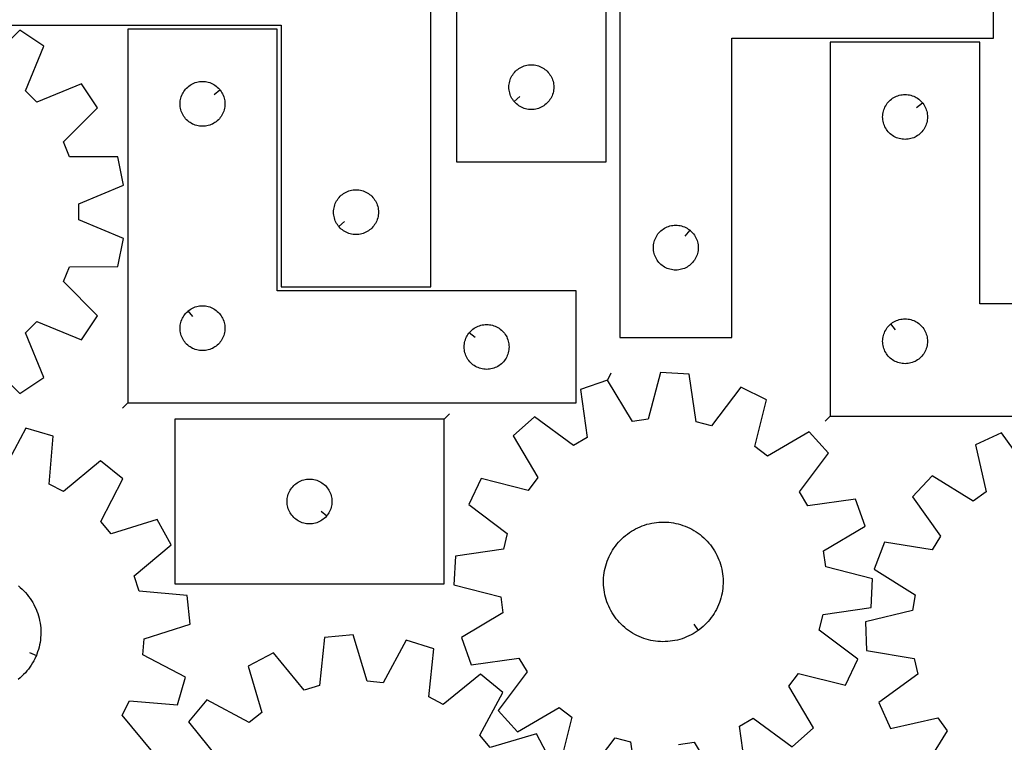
# Model space of a CAD drawing. Header units: millimetres. Extents: x 7 to 1243, y 7 to 1753.
# Tile 13 of 18: x 521 to 916, y 878 to 1168. Entities that reach past the tile are written whole.
import ezdxf

# ---------------------------------------------------------------- set-up
doc = ezdxf.new("R2010")
doc.units = ezdxf.units.MM
doc.layers.add('CUT', color=7, linetype='CONTINUOUS', true_color=0x000000)
doc.layers.add('LEADIN', color=1, linetype='CONTINUOUS', true_color=0xff0000)

msp = doc.modelspace()

# ---------------------------------------------------------------- linework, layer by layer
at = {"layer": 'CUT'}
for points in [[(756.644321, 1260.642922), (576.644321, 1260.642922), (576.644321, 1215.642922), (696.644321, 1215.642922), (696.644321, 1110.642922), (756.644321, 1110.642922)], [(762.101918, 1220.240147), (762.101918, 1040.240147), (807.101918, 1040.240147), (807.101918, 1160.240147), (912.101918, 1160.240147), (912.101918, 1220.240147)], [(686.29343, 1210.482277), (506.29343, 1210.482277), (506.29343, 1165.482277), (626.29343, 1165.482277), (626.29343, 1060.482277), (686.29343, 1060.482277)], [(564.693625, 1013.917203), (744.693625, 1013.917203), (744.693625, 1058.917203), (624.693625, 1058.917203), (624.693625, 1163.917203), (564.693625, 1163.917203)], [(846.606528, 1008.681851), (1026.606528, 1008.681851), (1026.606528, 1053.681851), (906.606528, 1053.681851), (906.606528, 1158.681851), (846.606528, 1158.681851)], [(719.690952, 1134.936439), (719.504141, 1135.164069), (719.161095, 1135.64279), (718.850093, 1136.142922), (718.572467, 1136.662324), (718.329405, 1137.198771), (718.12195, 1137.749967), (717.950989, 1138.313551), (717.817254, 1138.887109), (717.721317, 1139.468186), (717.663591, 1140.054294), (717.644321, 1140.642922), (717.663591, 1141.23155), (717.721317, 1141.817658), (717.817254, 1142.398735), (717.950989, 1142.972293), (718.12195, 1143.535877), (718.329405, 1144.087073), (718.572467, 1144.62352), (718.850093, 1145.142922), (719.161095, 1145.643054), (719.504141, 1146.121775), (719.877763, 1146.577034), (720.28036, 1147.006883), (720.710209, 1147.40948), (721.165468, 1147.783102), (721.644189, 1148.126149), (722.144321, 1148.437151), (722.663723, 1148.714777), (723.20017, 1148.957838), (723.751366, 1149.165293), (724.31495, 1149.336254), (724.888508, 1149.46999), (725.469586, 1149.565926), (726.055693, 1149.623652), (726.644321, 1149.642922), (727.232949, 1149.623652), (727.819057, 1149.565926), (728.400134, 1149.46999), (728.973693, 1149.336254), (729.537276, 1149.165293), (730.088472, 1148.957838), (730.624919, 1148.714777), (731.144321, 1148.437151), (731.644453, 1148.126149), (732.123174, 1147.783102), (732.578434, 1147.40948), (733.008282, 1147.006883), (733.41088, 1146.577034), (733.784501, 1146.121775), (734.127548, 1145.643054), (734.43855, 1145.142922), (734.716176, 1144.62352), (734.959237, 1144.087073), (735.166692, 1143.535877), (735.337654, 1142.972293), (735.471389, 1142.398735), (735.567325, 1141.817658), (735.625052, 1141.23155), (735.644321, 1140.642922), (735.625052, 1140.054294), (735.567325, 1139.468186), (735.471389, 1138.887109), (735.337654, 1138.313551), (735.166692, 1137.749967), (734.959237, 1137.198771), (734.716176, 1136.662324), (734.43855, 1136.142922), (734.127548, 1135.64279), (733.784501, 1135.164069), (733.41088, 1134.70881), (733.008282, 1134.278961), (732.578434, 1133.876364), (732.123174, 1133.502742), (731.644453, 1133.159696), (731.144321, 1132.848693), (730.624919, 1132.571067), (730.088472, 1132.328006), (729.537276, 1132.120551), (728.973693, 1131.94959), (728.400134, 1131.815854), (727.819057, 1131.719918), (727.232949, 1131.662192), (726.644321, 1131.642922), (726.055693, 1131.662192), (725.469586, 1131.719918), (724.888508, 1131.815854), (724.31495, 1131.94959), (723.751366, 1132.120551), (723.20017, 1132.328006), (722.663723, 1132.571067), (722.144321, 1132.848693), (721.644189, 1133.159696), (721.165468, 1133.502742), (720.710209, 1133.876364), (720.28036, 1134.278961), (719.877763, 1134.70881)], [(601.646995, 1139.623685), (601.833806, 1139.396056), (602.176852, 1138.917335), (602.487854, 1138.417203), (602.76548, 1137.897801), (603.008541, 1137.361354), (603.215997, 1136.810158), (603.386958, 1136.246574), (603.520693, 1135.673016), (603.616629, 1135.091939), (603.674356, 1134.505831), (603.693625, 1133.917203), (603.674356, 1133.328575), (603.616629, 1132.742467), (603.520693, 1132.16139), (603.386958, 1131.587831), (603.215997, 1131.024248), (603.008541, 1130.473052), (602.76548, 1129.936605), (602.487854, 1129.417203), (602.176852, 1128.917071), (601.833806, 1128.43835), (601.460184, 1127.983091), (601.057586, 1127.553242), (600.627738, 1127.150645), (600.172478, 1126.777023), (599.693758, 1126.433976), (599.193625, 1126.122974), (598.674224, 1125.845348), (598.137776, 1125.602287), (597.586581, 1125.394832), (597.022997, 1125.22387), (596.449438, 1125.090135), (595.868361, 1124.994199), (595.282254, 1124.936473), (594.693625, 1124.917203), (594.104997, 1124.936473), (593.51889, 1124.994199), (592.937813, 1125.090135), (592.364254, 1125.22387), (591.80067, 1125.394832), (591.249475, 1125.602287), (590.713027, 1125.845348), (590.193625, 1126.122974), (589.693493, 1126.433976), (589.214773, 1126.777023), (588.759513, 1127.150645), (588.329664, 1127.553242), (587.927067, 1127.983091), (587.553445, 1128.43835), (587.210399, 1128.917071), (586.899397, 1129.417203), (586.621771, 1129.936605), (586.37871, 1130.473052), (586.171254, 1131.024248), (586.000293, 1131.587831), (585.866558, 1132.16139), (585.770622, 1132.742467), (585.712895, 1133.328575), (585.693625, 1133.917203), (585.712895, 1134.505831), (585.770622, 1135.091939), (585.866558, 1135.673016), (586.000293, 1136.246574), (586.171254, 1136.810158), (586.37871, 1137.361354), (586.621771, 1137.897801), (586.899397, 1138.417203), (587.210399, 1138.917335), (587.553445, 1139.396056), (587.927067, 1139.851315), (588.329664, 1140.281164), (588.759513, 1140.683761), (589.214773, 1141.057383), (589.693493, 1141.400429), (590.193625, 1141.711431), (590.713027, 1141.989058), (591.249475, 1142.232119), (591.80067, 1142.439574), (592.364254, 1142.610535), (592.937813, 1142.74427), (593.51889, 1142.840207), (594.104997, 1142.897933), (594.693625, 1142.917203), (595.282254, 1142.897933), (595.868361, 1142.840207), (596.449438, 1142.74427), (597.022997, 1142.610535), (597.586581, 1142.439574), (598.137776, 1142.232119), (598.674224, 1141.989058), (599.193625, 1141.711431), (599.693758, 1141.400429), (600.172478, 1141.057383), (600.627738, 1140.683761), (601.057586, 1140.281164), (601.460184, 1139.851315)], [(883.559897, 1134.388334), (883.746708, 1134.160704), (884.089755, 1133.681983), (884.400757, 1133.181851), (884.678383, 1132.662449), (884.921444, 1132.126002), (885.128899, 1131.574806), (885.299861, 1131.011223), (885.433596, 1130.437664), (885.529532, 1129.856587), (885.587259, 1129.270479), (885.606528, 1128.681851), (885.587259, 1128.093223), (885.529532, 1127.507116), (885.433596, 1126.926038), (885.299861, 1126.35248), (885.128899, 1125.788896), (884.921444, 1125.2377), (884.678383, 1124.701253), (884.400757, 1124.181851), (884.089755, 1123.681719), (883.746708, 1123.202998), (883.373087, 1122.747739), (882.970489, 1122.31789), (882.540641, 1121.915293), (882.085381, 1121.541671), (881.60666, 1121.198625), (881.106528, 1120.887623), (880.587127, 1120.609997), (880.050679, 1120.366935), (879.499483, 1120.15948), (878.9359, 1119.988519), (878.362341, 1119.854784), (877.781264, 1119.758848), (877.195156, 1119.701121), (876.606528, 1119.681851), (876.0179, 1119.701121), (875.431793, 1119.758848), (874.850715, 1119.854784), (874.277157, 1119.988519), (873.713573, 1120.15948), (873.162377, 1120.366935), (872.62593, 1120.609997), (872.106528, 1120.887623), (871.606396, 1121.198625), (871.127675, 1121.541671), (870.672416, 1121.915293), (870.242567, 1122.31789), (869.83997, 1122.747739), (869.466348, 1123.202998), (869.123302, 1123.681719), (868.8123, 1124.181851), (868.534674, 1124.701253), (868.291613, 1125.2377), (868.084157, 1125.788896), (867.913196, 1126.35248), (867.779461, 1126.926038), (867.683525, 1127.507116), (867.625798, 1128.093223), (867.606528, 1128.681851), (867.625798, 1129.270479), (867.683525, 1129.856587), (867.779461, 1130.437664), (867.913196, 1131.011223), (868.084157, 1131.574806), (868.291613, 1132.126002), (868.534674, 1132.662449), (868.8123, 1133.181851), (869.123302, 1133.681983), (869.466348, 1134.160704), (869.83997, 1134.615964), (870.242567, 1135.045812), (870.672416, 1135.44841), (871.127675, 1135.822031), (871.606396, 1136.165078), (872.106528, 1136.47608), (872.62593, 1136.753706), (873.162377, 1136.996767), (873.713573, 1137.204222), (874.277157, 1137.375184), (874.850715, 1137.508919), (875.431793, 1137.604855), (876.0179, 1137.662582), (876.606528, 1137.681851), (877.195156, 1137.662582), (877.781264, 1137.604855), (878.362341, 1137.508919), (878.9359, 1137.375184), (879.499483, 1137.204222), (880.050679, 1136.996767), (880.587127, 1136.753706), (881.106528, 1136.47608), (881.60666, 1136.165078), (882.085381, 1135.822031), (882.540641, 1135.44841), (882.970489, 1135.045812), (883.373087, 1134.615964)], [(649.340061, 1084.775795), (649.15325, 1085.003425), (648.810204, 1085.482145), (648.499201, 1085.982277), (648.221575, 1086.501679), (647.978514, 1087.038127), (647.771059, 1087.589322), (647.600098, 1088.152906), (647.466363, 1088.726465), (647.370426, 1089.307542), (647.3127, 1089.893649), (647.29343, 1090.482277), (647.3127, 1091.070906), (647.370426, 1091.657013), (647.466363, 1092.23809), (647.600098, 1092.811649), (647.771059, 1093.375233), (647.978514, 1093.926428), (648.221575, 1094.462876), (648.499201, 1094.982277), (648.810204, 1095.48241), (649.15325, 1095.96113), (649.526872, 1096.41639), (649.929469, 1096.846239), (650.359318, 1097.248836), (650.814577, 1097.622458), (651.293298, 1097.965504), (651.79343, 1098.276506), (652.312832, 1098.554132), (652.849279, 1098.797193), (653.400475, 1099.004649), (653.964059, 1099.17561), (654.537617, 1099.309345), (655.118694, 1099.405281), (655.704802, 1099.463008), (656.29343, 1099.482277), (656.882058, 1099.463008), (657.468166, 1099.405281), (658.049243, 1099.309345), (658.622802, 1099.17561), (659.186385, 1099.004649), (659.737581, 1098.797193), (660.274028, 1098.554132), (660.79343, 1098.276506), (661.293562, 1097.965504), (661.772283, 1097.622458), (662.227542, 1097.248836), (662.657391, 1096.846239), (663.059988, 1096.41639), (663.43361, 1095.96113), (663.776657, 1095.48241), (664.087659, 1094.982277), (664.365285, 1094.462876), (664.608346, 1093.926428), (664.815801, 1093.375233), (664.986763, 1092.811649), (665.120498, 1092.23809), (665.216434, 1091.657013), (665.27416, 1091.070906), (665.29343, 1090.482277), (665.27416, 1089.893649), (665.216434, 1089.307542), (665.120498, 1088.726465), (664.986763, 1088.152906), (664.815801, 1087.589322), (664.608346, 1087.038127), (664.365285, 1086.501679), (664.087659, 1085.982277), (663.776657, 1085.482145), (663.43361, 1085.003425), (663.059988, 1084.548165), (662.657391, 1084.118316), (662.227542, 1083.715719), (661.772283, 1083.342097), (661.293562, 1082.999051), (660.79343, 1082.688049), (660.274028, 1082.410423), (659.737581, 1082.167362), (659.186385, 1081.959906), (658.622802, 1081.788945), (658.049243, 1081.65521), (657.468166, 1081.559274), (656.882058, 1081.501547), (656.29343, 1081.482277), (655.704802, 1081.501547), (655.118694, 1081.559274), (654.537617, 1081.65521), (653.964059, 1081.788945), (653.400475, 1081.959906), (652.849279, 1082.167362), (652.312832, 1082.410423), (651.79343, 1082.688049), (651.293298, 1082.999051), (650.814577, 1083.342097), (650.359318, 1083.715719), (649.929469, 1084.118316), (649.526872, 1084.548165)], [(790.3084, 1083.193516), (790.53603, 1083.006705), (790.965879, 1082.604108), (791.368476, 1082.17426), (791.742098, 1081.719), (792.085144, 1081.240279), (792.396146, 1080.740147), (792.673772, 1080.220745), (792.916834, 1079.684298), (793.124289, 1079.133102), (793.29525, 1078.569519), (793.428985, 1077.99596), (793.524921, 1077.414883), (793.582648, 1076.828775), (793.601918, 1076.240147), (793.582648, 1075.651519), (793.524921, 1075.065411), (793.428985, 1074.484334), (793.29525, 1073.910776), (793.124289, 1073.347192), (792.916834, 1072.795996), (792.673772, 1072.259549), (792.396146, 1071.740147), (792.085144, 1071.240015), (791.742098, 1070.761294), (791.368476, 1070.306035), (790.965879, 1069.876186), (790.53603, 1069.473589), (790.080771, 1069.099967), (789.60205, 1068.756921), (789.101918, 1068.445919), (788.582516, 1068.168293), (788.046069, 1067.925231), (787.494873, 1067.717776), (786.931289, 1067.546815), (786.357731, 1067.41308), (785.776653, 1067.317143), (785.190546, 1067.259417), (784.601918, 1067.240147), (784.01329, 1067.259417), (783.427182, 1067.317143), (782.846105, 1067.41308), (782.272546, 1067.546815), (781.708963, 1067.717776), (781.157767, 1067.925231), (780.62132, 1068.168293), (780.101918, 1068.445919), (779.601786, 1068.756921), (779.123065, 1069.099967), (778.667805, 1069.473589), (778.237957, 1069.876186), (777.835359, 1070.306035), (777.461738, 1070.761294), (777.118691, 1071.240015), (776.807689, 1071.740147), (776.530063, 1072.259549), (776.287002, 1072.795996), (776.079547, 1073.347192), (775.908585, 1073.910776), (775.77485, 1074.484334), (775.678914, 1075.065411), (775.621187, 1075.651519), (775.601918, 1076.240147), (775.621187, 1076.828775), (775.678914, 1077.414883), (775.77485, 1077.99596), (775.908585, 1078.569519), (776.079547, 1079.133102), (776.287002, 1079.684298), (776.530063, 1080.220745), (776.807689, 1080.740147), (777.118691, 1081.240279), (777.461738, 1081.719), (777.835359, 1082.17426), (778.237957, 1082.604108), (778.667805, 1083.006705), (779.123065, 1083.380327), (779.601786, 1083.723374), (780.101918, 1084.034376), (780.62132, 1084.312002), (781.157767, 1084.555063), (781.708963, 1084.762518), (782.272546, 1084.93348), (782.846105, 1085.067215), (783.427182, 1085.163151), (784.01329, 1085.220878), (784.601918, 1085.240147), (785.190546, 1085.220878), (785.776653, 1085.163151), (786.357731, 1085.067215), (786.931289, 1084.93348), (787.494873, 1084.762518), (788.046069, 1084.555063), (788.582516, 1084.312002), (789.101918, 1084.034376), (789.60205, 1083.723374), (790.080771, 1083.380327)], [(588.987143, 1050.870572), (589.214773, 1051.057383), (589.693493, 1051.400429), (590.193625, 1051.711431), (590.713027, 1051.989058), (591.249475, 1052.232119), (591.80067, 1052.439574), (592.364254, 1052.610535), (592.937813, 1052.74427), (593.51889, 1052.840207), (594.104997, 1052.897933), (594.693625, 1052.917203), (595.282254, 1052.897933), (595.868361, 1052.840207), (596.449438, 1052.74427), (597.022997, 1052.610535), (597.586581, 1052.439574), (598.137776, 1052.232119), (598.674224, 1051.989058), (599.193625, 1051.711431), (599.693758, 1051.400429), (600.172478, 1051.057383), (600.627738, 1050.683761), (601.057586, 1050.281164), (601.460184, 1049.851315), (601.833806, 1049.396056), (602.176852, 1048.917335), (602.487854, 1048.417203), (602.76548, 1047.897801), (603.008541, 1047.361354), (603.215997, 1046.810158), (603.386958, 1046.246574), (603.520693, 1045.673016), (603.616629, 1045.091939), (603.674356, 1044.505831), (603.693625, 1043.917203), (603.674356, 1043.328575), (603.616629, 1042.742467), (603.520693, 1042.16139), (603.386958, 1041.587831), (603.215997, 1041.024248), (603.008541, 1040.473052), (602.76548, 1039.936605), (602.487854, 1039.417203), (602.176852, 1038.917071), (601.833806, 1038.43835), (601.460184, 1037.983091), (601.057586, 1037.553242), (600.627738, 1037.150645), (600.172478, 1036.777023), (599.693758, 1036.433976), (599.193625, 1036.122974), (598.674224, 1035.845348), (598.137776, 1035.602287), (597.586581, 1035.394832), (597.022997, 1035.22387), (596.449438, 1035.090135), (595.868361, 1034.994199), (595.282254, 1034.936473), (594.693625, 1034.917203), (594.104997, 1034.936473), (593.51889, 1034.994199), (592.937813, 1035.090135), (592.364254, 1035.22387), (591.80067, 1035.394832), (591.249475, 1035.602287), (590.713027, 1035.845348), (590.193625, 1036.122974), (589.693493, 1036.433976), (589.214773, 1036.777023), (588.759513, 1037.150645), (588.329664, 1037.553242), (587.927067, 1037.983091), (587.553445, 1038.43835), (587.210399, 1038.917071), (586.899397, 1039.417203), (586.621771, 1039.936605), (586.37871, 1040.473052), (586.171254, 1041.024248), (586.000293, 1041.587831), (585.866558, 1042.16139), (585.770622, 1042.742467), (585.712895, 1043.328575), (585.693625, 1043.917203), (585.712895, 1044.505831), (585.770622, 1045.091939), (585.866558, 1045.673016), (586.000293, 1046.246574), (586.171254, 1046.810158), (586.37871, 1047.361354), (586.621771, 1047.897801), (586.899397, 1048.417203), (587.210399, 1048.917335), (587.553445, 1049.396056), (587.927067, 1049.851315), (588.329664, 1050.281164), (588.759513, 1050.683761)], [(870.900046, 1045.63522), (871.127675, 1045.822031), (871.606396, 1046.165078), (872.106528, 1046.47608), (872.62593, 1046.753706), (873.162377, 1046.996767), (873.713573, 1047.204222), (874.277157, 1047.375184), (874.850715, 1047.508919), (875.431793, 1047.604855), (876.0179, 1047.662582), (876.606528, 1047.681851), (877.195156, 1047.662582), (877.781264, 1047.604855), (878.362341, 1047.508919), (878.9359, 1047.375184), (879.499483, 1047.204222), (880.050679, 1046.996767), (880.587127, 1046.753706), (881.106528, 1046.47608), (881.60666, 1046.165078), (882.085381, 1045.822031), (882.540641, 1045.44841), (882.970489, 1045.045812), (883.373087, 1044.615964), (883.746708, 1044.160704), (884.089755, 1043.681983), (884.400757, 1043.181851), (884.678383, 1042.662449), (884.921444, 1042.126002), (885.128899, 1041.574806), (885.299861, 1041.011223), (885.433596, 1040.437664), (885.529532, 1039.856587), (885.587259, 1039.270479), (885.606528, 1038.681851), (885.587259, 1038.093223), (885.529532, 1037.507116), (885.433596, 1036.926038), (885.299861, 1036.35248), (885.128899, 1035.788896), (884.921444, 1035.2377), (884.678383, 1034.701253), (884.400757, 1034.181851), (884.089755, 1033.681719), (883.746708, 1033.202998), (883.373087, 1032.747739), (882.970489, 1032.31789), (882.540641, 1031.915293), (882.085381, 1031.541671), (881.60666, 1031.198625), (881.106528, 1030.887623), (880.587127, 1030.609997), (880.050679, 1030.366935), (879.499483, 1030.15948), (878.9359, 1029.988519), (878.362341, 1029.854784), (877.781264, 1029.758848), (877.195156, 1029.701121), (876.606528, 1029.681851), (876.0179, 1029.701121), (875.431793, 1029.758848), (874.850715, 1029.854784), (874.277157, 1029.988519), (873.713573, 1030.15948), (873.162377, 1030.366935), (872.62593, 1030.609997), (872.106528, 1030.887623), (871.606396, 1031.198625), (871.127675, 1031.541671), (870.672416, 1031.915293), (870.242567, 1032.31789), (869.83997, 1032.747739), (869.466348, 1033.202998), (869.123302, 1033.681719), (868.8123, 1034.181851), (868.534674, 1034.701253), (868.291613, 1035.2377), (868.084157, 1035.788896), (867.913196, 1036.35248), (867.779461, 1036.926038), (867.683525, 1037.507116), (867.625798, 1038.093223), (867.606528, 1038.681851), (867.625798, 1039.270479), (867.683525, 1039.856587), (867.779461, 1040.437664), (867.913196, 1041.011223), (868.084157, 1041.574806), (868.291613, 1042.126002), (868.534674, 1042.662449), (868.8123, 1043.181851), (869.123302, 1043.681983), (869.466348, 1044.160704), (869.83997, 1044.615964), (870.242567, 1045.045812), (870.672416, 1045.44841)], [(701.740256, 1042.123685), (701.927067, 1042.351315), (702.329664, 1042.781164), (702.759513, 1043.183761), (703.214773, 1043.557383), (703.693493, 1043.900429), (704.193625, 1044.211431), (704.713027, 1044.489058), (705.249475, 1044.732119), (705.80067, 1044.939574), (706.364254, 1045.110535), (706.937813, 1045.24427), (707.51889, 1045.340207), (708.104997, 1045.397933), (708.693625, 1045.417203), (709.282254, 1045.397933), (709.868361, 1045.340207), (710.449438, 1045.24427), (711.022997, 1045.110535), (711.586581, 1044.939574), (712.137776, 1044.732119), (712.674224, 1044.489058), (713.193625, 1044.211431), (713.693758, 1043.900429), (714.172478, 1043.557383), (714.627738, 1043.183761), (715.057586, 1042.781164), (715.460184, 1042.351315), (715.833806, 1041.896056), (716.176852, 1041.417335), (716.487854, 1040.917203), (716.76548, 1040.397801), (717.008541, 1039.861354), (717.215997, 1039.310158), (717.386958, 1038.746574), (717.520693, 1038.173016), (717.616629, 1037.591939), (717.674356, 1037.005831), (717.693625, 1036.417203), (717.674356, 1035.828575), (717.616629, 1035.242467), (717.520693, 1034.66139), (717.386958, 1034.087831), (717.215997, 1033.524248), (717.008541, 1032.973052), (716.76548, 1032.436605), (716.487854, 1031.917203), (716.176852, 1031.417071), (715.833806, 1030.93835), (715.460184, 1030.483091), (715.057586, 1030.053242), (714.627738, 1029.650645), (714.172478, 1029.277023), (713.693758, 1028.933976), (713.193625, 1028.622974), (712.674224, 1028.345348), (712.137776, 1028.102287), (711.586581, 1027.894832), (711.022997, 1027.72387), (710.449438, 1027.590135), (709.868361, 1027.494199), (709.282254, 1027.436473), (708.693625, 1027.417203), (708.104997, 1027.436473), (707.51889, 1027.494199), (706.937813, 1027.590135), (706.364254, 1027.72387), (705.80067, 1027.894832), (705.249475, 1028.102287), (704.713027, 1028.345348), (704.193625, 1028.622974), (703.693493, 1028.933976), (703.214773, 1029.277023), (702.759513, 1029.650645), (702.329664, 1030.053242), (701.927067, 1030.483091), (701.553445, 1030.93835), (701.210399, 1031.417071), (700.899397, 1031.917203), (700.621771, 1032.436605), (700.37871, 1032.973052), (700.171254, 1033.524248), (700.000293, 1034.087831), (699.866558, 1034.66139), (699.770622, 1035.242467), (699.712895, 1035.828575), (699.693625, 1036.417203), (699.712895, 1037.005831), (699.770622, 1037.591939), (699.866558, 1038.173016), (700.000293, 1038.746574), (700.171254, 1039.310158), (700.37871, 1039.861354), (700.621771, 1040.397801), (700.899397, 1040.917203), (701.210399, 1041.417335), (701.553445, 1041.896056)], [(691.648106, 1007.385746), (583.648106, 1007.385746), (583.648106, 941.385746), (691.648106, 941.385746)], [(644.601476, 968.679264), (644.414665, 968.451634), (644.012067, 968.021785), (643.582219, 967.619188), (643.126959, 967.245566), (642.648238, 966.90252), (642.148106, 966.591518), (641.628705, 966.313891), (641.092257, 966.07083), (640.541062, 965.863375), (639.977478, 965.692414), (639.403919, 965.558679), (638.822842, 965.462742), (638.236735, 965.405016), (637.648106, 965.385746), (637.059478, 965.405016), (636.473371, 965.462742), (635.892293, 965.558679), (635.318735, 965.692414), (634.755151, 965.863375), (634.203956, 966.07083), (633.667508, 966.313891), (633.148106, 966.591518), (632.647974, 966.90252), (632.169254, 967.245566), (631.713994, 967.619188), (631.284145, 968.021785), (630.881548, 968.451634), (630.507926, 968.906893), (630.16488, 969.385614), (629.853878, 969.885746), (629.576252, 970.405148), (629.333191, 970.941595), (629.125735, 971.492791), (628.954774, 972.056375), (628.821039, 972.629933), (628.725103, 973.21101), (628.667376, 973.797118), (628.648106, 974.385746), (628.667376, 974.974374), (628.725103, 975.560482), (628.821039, 976.141559), (628.954774, 976.715118), (629.125735, 977.278701), (629.333191, 977.829897), (629.576252, 978.366344), (629.853878, 978.885746), (630.16488, 979.385878), (630.507926, 979.864599), (630.881548, 980.319858), (631.284145, 980.749707), (631.713994, 981.152304), (632.169254, 981.525926), (632.647974, 981.868973), (633.148106, 982.179975), (633.667508, 982.457601), (634.203956, 982.700662), (634.755151, 982.908117), (635.318735, 983.079079), (635.892293, 983.212814), (636.473371, 983.30875), (637.059478, 983.366476), (637.648106, 983.385746), (638.236735, 983.366476), (638.822842, 983.30875), (639.403919, 983.212814), (639.977478, 983.079079), (640.541062, 982.908117), (641.092257, 982.700662), (641.628705, 982.457601), (642.148106, 982.179975), (642.648238, 981.868973), (643.126959, 981.525926), (643.582219, 981.152304), (644.012067, 980.749707), (644.414665, 980.319858), (644.788286, 979.864599), (645.131333, 979.385878), (645.442335, 978.885746), (645.719961, 978.366344), (645.963022, 977.829897), (646.170478, 977.278701), (646.341439, 976.715118), (646.475174, 976.141559), (646.57111, 975.560482), (646.628837, 974.974374), (646.648106, 974.385746), (646.628837, 973.797118), (646.57111, 973.21101), (646.475174, 972.629933), (646.341439, 972.056375), (646.170478, 971.492791), (645.963022, 970.941595), (645.719961, 970.405148), (645.442335, 969.885746), (645.131333, 969.385614), (644.788286, 968.906893)], [(793.624251, 922.685164), (793.227027, 922.399006), (792.409895, 921.85957), (791.571441, 921.353912), (790.71306, 920.882875), (789.836179, 920.447242), (788.94226, 920.047738), (788.032789, 919.685028), (787.109281, 919.359716), (786.173273, 919.072344), (785.226321, 918.823389), (784.270004, 918.613266), (783.305911, 918.442324), (782.335649, 918.310849), (781.360831, 918.219059), (780.38308, 918.167107), (779.404025, 918.155079), (778.425293, 918.182996), (777.448514, 918.25081), (776.475315, 918.358409), (775.507314, 918.505614), (774.546123, 918.69218), (773.593341, 918.917797), (772.650555, 919.182088), (771.719334, 919.484614), (770.801227, 919.824872), (769.897763, 920.202295), (769.010446, 920.616254), (768.140751, 921.066062), (767.290128, 921.550969), (766.459991, 922.070168), (765.651722, 922.622795), (764.866667, 923.207931), (764.106132, 923.8246), (763.371383, 924.471778), (762.663642, 925.148386), (761.984089, 925.8533), (761.333854, 926.585344), (760.714019, 927.343301), (760.125615, 928.12591), (759.569623, 928.931868), (759.046968, 929.759833), (758.558519, 930.608428), (758.105089, 931.476239), (757.687433, 932.361823), (757.306247, 933.263706), (756.962165, 934.180386), (756.655759, 935.110338), (756.387539, 936.052014), (756.157952, 937.003846), (755.967381, 937.964251), (755.816141, 938.93163), (755.704485, 939.904373), (755.632599, 940.88086), (755.600603, 941.859467), (755.608548, 942.838564), (755.656424, 943.816523), (755.744149, 944.791715), (755.871578, 945.762517), (756.038498, 946.727314), (756.244632, 947.684499), (756.489637, 948.63248), (756.773105, 949.569679), (757.094563, 950.494535), (757.453478, 951.40551), (757.849252, 952.301087), (758.281225, 953.179776), (758.74868, 954.040114), (759.250837, 954.880669), (759.786862, 955.700043), (760.355862, 956.49687), (760.956889, 957.269826), (761.588944, 958.017624), (762.250975, 958.739019), (762.94188, 959.43281), (763.660508, 960.097843), (764.405664, 960.73301), (765.176108, 961.337255), (765.970556, 961.909572), (766.787688, 962.449008), (767.626142, 962.954665), (768.484524, 963.425703), (769.361404, 963.861336), (770.255323, 964.26084), (771.164794, 964.62355), (772.088302, 964.948862), (773.024311, 965.236234), (773.971262, 965.485189), (774.927579, 965.695312), (775.891672, 965.866253), (776.861934, 965.997729), (777.836752, 966.089519), (778.814503, 966.141471), (779.793559, 966.153499), (780.772291, 966.125582), (781.749069, 966.057768), (782.722269, 965.950169), (783.69027, 965.802963), (784.651461, 965.616397), (785.604242, 965.390781), (786.547028, 965.12649), (787.478249, 964.823964), (788.396356, 964.483706), (789.29982, 964.106283), (790.187138, 963.692323), (791.056832, 963.242516), (791.907455, 962.757609), (792.737593, 962.23841), (793.545861, 961.685783), (794.330917, 961.100647), (795.091452, 960.483978), (795.826201, 959.8368), (796.533941, 959.160191), (797.213494, 958.455278), (797.863729, 957.723234), (798.483565, 956.965276), (799.071968, 956.182667), (799.62796, 955.37671), (800.150616, 954.548745), (800.639065, 953.70015), (801.092494, 952.832339), (801.51015, 951.946755), (801.891336, 951.044872), (802.235418, 950.128192), (802.541824, 949.19824), (802.810044, 948.256564), (803.039631, 947.304732), (803.230203, 946.344327), (803.381442, 945.376948), (803.493098, 944.404205), (803.564984, 943.427718), (803.596981, 942.449111), (803.589035, 941.470014), (803.541159, 940.492055), (803.453434, 939.516863), (803.326006, 938.546061), (803.159085, 937.581264), (802.952951, 936.624078), (802.707946, 935.676098), (802.424479, 934.738899), (802.10302, 933.814043), (801.744105, 932.903068), (801.348331, 932.007491), (800.916358, 931.128802), (800.448903, 930.268464), (799.946746, 929.427909), (799.410721, 928.608535), (798.841722, 927.811707), (798.240694, 927.038751), (797.608639, 926.290954), (796.946608, 925.569559), (796.255703, 924.875768), (795.537075, 924.210735), (794.791919, 923.575568), (794.021476, 922.971323)]]:
    msp.add_lwpolyline(points, close=True, dxfattribs=at)
for points in [[(507.666182, 1031.410333), (521.414152, 1017.756186), (531.006365, 1024.165158), (523.653576, 1042.092203), (528.200262, 1046.638666), (546.126947, 1039.285), (552.536388, 1048.876899), (538.882915, 1062.625538), (541.343649, 1068.565864), (560.719872, 1068.632207), (562.970763, 1079.946753), (545.095222, 1087.423881), (545.095379, 1093.853709), (562.971286, 1101.329962), (560.720949, 1112.644618), (541.34473, 1112.71191), (538.884286, 1118.652357), (552.538433, 1132.400327), (546.129461, 1141.99254), (528.202417, 1134.639752), (523.655953, 1139.186438), (531.00962, 1157.113122), (521.417721, 1163.522564), (507.669082, 1149.86909)], [(812.832863, 865.008346), (810.162641, 884.199811), (815.696, 887.474659), (831.23475, 875.899268), (839.825544, 883.59886), (830.014325, 900.307612), (833.873252, 905.450702), (852.658895, 900.702857), (857.649248, 911.103907), (842.190701, 922.78619), (843.78771, 929.014533), (862.960303, 931.81705), (863.590478, 943.336093), (844.838026, 948.213386), (843.929986, 954.578773), (860.570675, 964.504995), (856.744734, 975.38836), (837.553269, 972.718139), (834.278422, 978.251498), (845.853813, 993.790247), (838.154221, 1002.381042), (821.445468, 992.569823), (816.302379, 996.42875), (821.050224, 1015.214393), (810.649174, 1020.204746), (798.96689, 1004.746199), (792.738548, 1006.343207), (789.93603, 1025.5158), (778.416987, 1026.145975), (773.539695, 1007.393524), (767.174308, 1006.485484), (757.248086, 1023.126173), (746.36472, 1019.300232), (749.034942, 1000.108767), (743.501583, 996.833919), (727.962833, 1008.40931), (719.372039, 1000.709718), (729.183258, 984.000966), (725.324331, 978.857876), (706.538688, 983.605721), (701.548335, 973.204671), (717.006882, 961.522388), (715.409874, 955.294045), (696.237281, 952.491527), (695.607106, 940.972485), (714.359557, 936.095192), (715.267597, 929.729805), (698.626908, 919.803583), (702.452849, 908.920217), (721.644314, 911.590439), (724.919162, 906.05708), (713.343771, 890.518331), (721.043363, 881.927536), (737.752115, 891.738755), (742.895204, 887.879828), (738.147359, 869.094185)], [(574.809137, 873.836205), (562.406483, 888.722998), (565.375813, 894.426134), (584.684021, 892.802709), (587.912915, 903.877893), (570.757428, 912.885206), (571.318235, 919.290531), (589.777952, 925.179613), (588.522771, 936.647393), (569.226218, 938.403944), (567.293125, 944.536304), (582.094025, 957.041334), (576.545859, 967.155845), (558.045966, 961.394216), (553.913269, 966.320015), (562.80205, 983.537216), (553.805557, 990.758614), (538.918765, 978.35596), (533.215628, 981.32529), (534.839053, 1000.633498), (523.763869, 1003.862392), (514.756556, 986.706905)], [(926.680644, 986.192751), (915.32625, 1001.893711), (904.822488, 997.123338), (909.173966, 978.241943), (903.95081, 974.4921), (887.45222, 984.652757), (879.573552, 976.225891), (890.81939, 960.446996), (887.428826, 954.983776), (868.297802, 958.057263), (864.243684, 947.256818), (880.671805, 936.982616), (879.630016, 930.637747), (860.779082, 926.156152), (861.166716, 914.626398), (880.276089, 911.421043), (881.741677, 905.160473), (866.040717, 893.806078), (870.81109, 883.302317), (889.692485, 887.653795), (893.442329, 882.430638), (883.281671, 865.932049)], [(520.857573, 940.521456), (521.608881, 939.893578), (522.333953, 939.235577), (523.031583, 938.548549), (523.70061, 937.833637), (524.339919, 937.092032), (524.948448, 936.324967), (525.525182, 935.53372), (526.069163, 934.719607), (526.579485, 933.883983), (527.055298, 933.028239), (527.49581, 932.1538), (527.900289, 931.262121), (528.26806, 930.354685), (528.598513, 929.433004), (528.891097, 928.498611), (529.145324, 927.553062), (529.360772, 926.59793), (529.537083, 925.634805), (529.673962, 924.66529), (529.771183, 923.690999), (529.828582, 922.713553), (529.846065, 921.734579), (529.823602, 920.755707), (529.761232, 919.778566), (529.659057, 918.804782), (529.517248, 917.835975), (529.33604, 916.87376), (529.115736, 915.919736), (528.856702, 914.975492), (528.55937, 914.0426), (528.224233, 913.122611), (528.038041, 912.669835), (527.85185, 912.217058), (527.442841, 911.327448), (526.997886, 910.455261), (526.517727, 909.601948), (526.003161, 908.768931), (525.455046, 907.957596), (524.874294, 907.169292), (524.261872, 906.405333), (523.618798, 905.666989), (522.946144, 904.95549), (522.245028, 904.27202), (521.516618, 903.617715), (520.762126, 902.993667)], [(734.037625, 870.960242), (728.652019, 881.162238), (710.062299, 875.697377), (706.008952, 880.688677), (715.172101, 897.761436), (706.292315, 905.12587), (691.208964, 892.963019), (685.554073, 896.02323), (687.486256, 915.302988), (676.464157, 918.708691), (667.183479, 901.699533), (660.787949, 902.362766), (655.195009, 920.914355), (643.708612, 919.842839), (641.643506, 900.576865), (635.480999, 898.742148), (623.21441, 913.741256), (613.012414, 908.355651), (618.477275, 889.76593), (613.485975, 885.712584), (596.413216, 894.875732), (589.048782, 885.995947), (601.211633, 870.912596)], [(748.54841, 864.103832), (760.230693, 879.562379), (766.459036, 877.965371), (769.261553, 858.792778)], [(785.657889, 876.915054), (792.023276, 877.823094), (801.949498, 861.182405)]]:
    msp.add_lwpolyline(points, dxfattribs=at)
at = {"layer": 'LEADIN'}
for p, q in [((599.327963, 1137.720506), (601.646995, 1139.623685)), ((722.009983, 1136.839619), (719.690952, 1134.936439)), ((881.240866, 1132.485154), (883.559897, 1134.388334)), ((651.659092, 1086.678975), (649.340061, 1084.775795)), ((788.40522, 1080.874485), (790.3084, 1083.193516)), ((590.890323, 1048.551541), (588.987143, 1050.870572)), ((872.803226, 1043.316189), (870.900046, 1045.63522)), ((704.059288, 1040.220506), (701.740256, 1042.123685)), ((758.545824, 1025.83096), (757.248086, 1023.126173)), ((562.572305, 1011.795882), (564.693625, 1013.917203)), ((693.769427, 1009.507066), (691.648106, 1007.385746)), ((844.485208, 1006.560531), (846.606528, 1008.681851)), ((642.282444, 970.582443), (644.601476, 968.679264)), ((791.870704, 925.119311), (793.624251, 922.685164)), ((525.263477, 913.810795), (528.038041, 912.669835))]:
    msp.add_line(p, q, dxfattribs=at)

doc.saveas('drawing.dxf')
